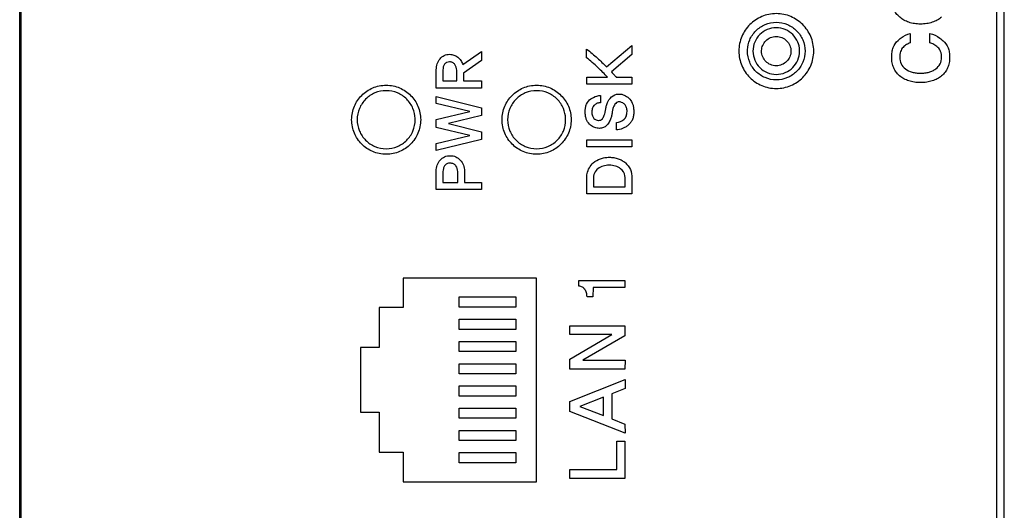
# Model space of a CAD drawing. Header units: millimetres. Extents: x 0 to 1427, y 0 to 1009.
# Tile 43 of 51: x 1282 to 1318, y 569 to 587. Entities that reach past the tile are written whole.
import ezdxf

# ---------------------------------------------------------------- set-up
doc = ezdxf.new("R2010")
doc.units = ezdxf.units.MM
doc.header["$LTSCALE"] = 65.395
doc.layers.add('COVER-REAR_CASE_PC-SHAPE', color=7, linetype='CONTINUOUS')
doc.layers.add('REAR_CASE-PPC19-SHAPE', color=7, linetype='CONTINUOUS')

msp = doc.modelspace()

# ---------------------------------------------------------------- linework, layer by layer
at = {"layer": 'COVER-REAR_CASE_PC-SHAPE', "color": 7, "linetype": 'Continuous'}
msp.add_line((1281.528, 439.529), (1281.528, 706.529), dxfattribs=at)
at = {"layer": 'REAR_CASE-PPC19-SHAPE', "color": 7, "linetype": 'Continuous'}
for p, q in [((1281.585, 455.873), (1281.585, 690.185)), ((1317.244, 690.185), (1317.244, 455.873)), ((1317.528, 455.873), (1317.528, 690.185)), ((1314.087, 586.099), (1314.087, 585.75)), ((1314.803, 585.757), (1314.806, 586.096)), ((1297.726, 584.965), (1298.409, 585.44)), ((1298.409, 585.44), (1298.409, 585.114)), ((1302.258, 585.21), (1302.258, 585.529)), ((1302.98, 584.884), (1303.913, 585.653)), ((1303.913, 585.653), (1303.913, 585.332)), ((1298.409, 585.114), (1297.755, 584.653)), ((1303.913, 585.332), (1303.168, 584.691)), ((1296.758, 584.098), (1296.76, 584.773)), ((1297.002, 584.768), (1297.002, 584.361)), ((1297.506, 584.361), (1297.506, 584.753)), ((1297.755, 584.653), (1297.755, 584.361)), ((1297.002, 584.361), (1297.506, 584.361)), ((1297.755, 584.361), (1298.412, 584.361)), ((1298.412, 584.361), (1298.407, 584.098)), ((1302.261, 584.504), (1303.014, 584.504)), ((1302.261, 584.241), (1302.261, 584.504)), ((1303.34, 584.504), (1303.915, 584.504)), ((1303.915, 584.504), (1303.91, 584.241)), ((1298.407, 584.098), (1296.758, 584.098)), ((1303.91, 584.241), (1302.261, 584.241)), ((1296.754, 583.794), (1298.409, 583.382)), ((1296.756, 583.54), (1296.754, 583.794)), ((1302.765, 583.829), (1302.765, 583.567)), ((1297.988, 583.243), (1296.756, 583.54)), ((1296.756, 582.948), (1297.988, 583.243)), ((1298.409, 583.382), (1298.409, 583.099)), ((1296.756, 582.659), (1296.756, 582.948)), ((1298.409, 583.099), (1297.211, 582.804)), ((1303.348, 582.578), (1303.348, 582.843)), ((1297.986, 582.369), (1296.756, 582.659)), ((1297.211, 582.804), (1298.409, 582.508)), ((1298.409, 582.508), (1298.409, 582.228)), ((1298.409, 582.228), (1296.754, 581.818)), ((1296.756, 582.07), (1297.986, 582.369)), ((1302.261, 582.21), (1303.913, 582.213)), ((1302.261, 581.952), (1302.261, 582.21)), ((1303.913, 582.213), (1303.91, 581.952)), ((1296.754, 581.818), (1296.756, 582.07)), ((1303.91, 581.952), (1302.261, 581.952)), ((1296.756, 580.392), (1296.756, 581.069)), ((1297.002, 581.052), (1297.002, 580.654)), ((1297.545, 580.654), (1297.545, 581.052)), ((1297.788, 581.069), (1297.788, 580.654)), ((1302.261, 580.235), (1302.261, 580.81)), ((1302.504, 580.769), (1302.504, 580.497)), ((1303.669, 580.497), (1303.669, 580.769)), ((1303.915, 580.81), (1303.91, 580.235)), ((1298.407, 580.392), (1296.756, 580.392)), ((1297.002, 580.654), (1297.545, 580.654)), ((1297.788, 580.654), (1298.412, 580.654)), ((1298.412, 580.654), (1298.407, 580.392)), ((1302.504, 580.497), (1303.669, 580.497)), ((1303.91, 580.235), (1302.261, 580.235)), ((1300.425, 577.159), (1295.544, 577.159)), ((1295.544, 577.159), (1295.544, 576.076)), ((1300.425, 569.713), (1300.425, 577.159)), ((1301.976, 577.066), (1303.655, 577.063)), ((1301.976, 576.859), (1301.976, 577.066)), ((1302.492, 576.811), (1302.486, 576.467)), ((1303.658, 576.81), (1302.492, 576.811)), ((1303.655, 577.063), (1303.658, 576.81)), ((1297.594, 576.466), (1299.672, 576.466)), ((1297.594, 576.092), (1297.594, 576.466)), ((1299.672, 576.466), (1299.672, 576.092)), ((1302.486, 576.467), (1302.271, 576.467)), ((1295.544, 576.076), (1294.673, 576.076)), ((1294.673, 576.076), (1294.673, 574.621)), ((1299.672, 576.092), (1297.594, 576.092)), ((1297.594, 575.652), (1299.672, 575.652)), ((1297.594, 575.28), (1297.594, 575.652)), ((1299.672, 575.652), (1299.672, 575.28)), ((1299.672, 575.28), (1297.594, 575.28)), ((1301.639, 575.41), (1303.658, 575.414)), ((1301.639, 575.094), (1301.639, 575.41)), ((1303.658, 575.414), (1303.658, 575.041)), ((1303.176, 575.091), (1301.639, 575.094)), ((1301.642, 574.197), (1303.176, 575.091)), ((1303.658, 575.041), (1302.122, 574.152)), ((1294.673, 574.621), (1293.986, 574.621)), ((1293.986, 574.621), (1293.986, 572.251)), ((1297.594, 574.839), (1299.672, 574.839)), ((1297.594, 574.469), (1297.594, 574.839)), ((1299.672, 574.839), (1299.672, 574.469)), ((1299.672, 574.469), (1297.594, 574.469)), ((1297.594, 574.027), (1299.672, 574.027)), ((1297.594, 573.655), (1297.594, 574.027)), ((1299.672, 574.027), (1299.672, 573.655)), ((1301.639, 573.829), (1301.642, 574.197)), ((1302.122, 574.152), (1303.66, 574.152)), ((1303.66, 574.152), (1303.655, 573.829)), ((1299.672, 573.655), (1297.594, 573.655)), ((1303.655, 573.829), (1301.639, 573.829)), ((1297.594, 573.215), (1299.672, 573.215)), ((1297.594, 572.843), (1297.594, 573.215)), ((1299.672, 573.215), (1299.672, 572.843)), ((1301.637, 572.645), (1303.66, 573.447)), ((1303.66, 573.447), (1303.66, 573.116)), ((1299.672, 572.843), (1297.594, 572.843)), ((1302.874, 572.808), (1302.013, 572.468)), ((1302.874, 572.131), (1302.874, 572.808)), ((1303.66, 573.116), (1303.179, 572.923)), ((1303.179, 572.923), (1303.179, 572.01)), ((1297.594, 572.403), (1299.672, 572.403)), ((1297.594, 572.031), (1297.594, 572.403)), ((1299.672, 572.403), (1299.672, 572.031)), ((1301.637, 572.284), (1301.637, 572.645)), ((1302.013, 572.468), (1302.874, 572.131)), ((1293.986, 572.251), (1294.673, 572.251)), ((1294.673, 572.251), (1294.673, 570.795)), ((1303.66, 571.489), (1301.637, 572.284)), ((1299.672, 572.031), (1297.594, 572.031)), ((1303.179, 572.01), (1303.658, 571.819)), ((1303.658, 571.819), (1303.66, 571.489)), ((1297.594, 571.591), (1299.672, 571.591)), ((1297.594, 571.219), (1297.594, 571.591)), ((1299.672, 571.591), (1299.672, 571.219)), ((1299.672, 571.219), (1297.594, 571.219)), ((1303.356, 571.19), (1303.658, 571.19)), ((1303.36, 570.155), (1303.356, 571.19)), ((1303.658, 571.19), (1303.655, 569.833)), ((1294.673, 570.795), (1295.544, 570.795)), ((1295.544, 570.795), (1295.544, 569.713)), ((1297.594, 570.779), (1299.672, 570.779)), ((1297.594, 570.407), (1297.594, 570.779)), ((1299.672, 570.779), (1299.672, 570.407)), ((1299.672, 570.407), (1297.594, 570.407)), ((1301.639, 570.155), (1303.36, 570.155)), ((1301.639, 569.833), (1301.639, 570.155)), ((1295.544, 569.713), (1300.425, 569.713)), ((1303.655, 569.833), (1301.639, 569.833))]:
    msp.add_line(p, q, dxfattribs=at)
for points, knots in [([(1315.237, 586.697), (1315.187, 586.655), (1315.079, 586.58), (1314.893, 586.5), (1314.686, 586.452), (1314.465, 586.438), (1314.246, 586.452), (1314.041, 586.5), (1313.858, 586.58), (1313.7, 586.691), (1313.571, 586.827), (1313.477, 586.988), (1313.422, 587.172), (1313.406, 587.369), (1313.423, 587.567), (1313.495, 587.813), (1313.61, 587.969), (1313.702, 588.051)], [0, 0, 0, 0, 0.061558, 0.124326, 0.1905, 0.261979, 0.332811, 0.398146, 0.46007, 0.520946, 0.579454, 0.636772, 0.695862, 0.759464, 0.823422, 0.883029, 1, 1, 1, 1]), ([(1310.56, 585.453), (1310.56, 585.546), (1310.542, 585.729), (1310.435, 586.072), (1310.183, 586.446), (1309.808, 586.698), (1309.465, 586.804), (1309.19, 586.832), (1308.915, 586.804), (1308.572, 586.698), (1308.199, 586.446), (1307.947, 586.071), (1307.84, 585.729), (1307.822, 585.546), (1307.822, 585.453)], [0, 0, 0, 0, 0.064707, 0.127513, 0.250072, 0.372669, 0.435511, 0.500254, 0.564855, 0.627576, 0.750005, 0.872501, 0.935294, 1, 1, 1, 1]), ([(1308.138, 585.5), (1308.143, 585.624), (1308.201, 585.882), (1308.428, 586.215), (1308.774, 586.45), (1309.19, 586.534), (1309.606, 586.45), (1309.954, 586.216), (1310.188, 585.87), (1310.245, 585.593), (1310.245, 585.453)], [0, 0, 0, 0, 0.114689, 0.239329, 0.363958, 0.492657, 0.621832, 0.746576, 0.871146, 1, 1, 1, 1]), ([(1310.042, 585.491), (1310.037, 585.592), (1309.991, 585.801), (1309.808, 586.071), (1309.527, 586.26), (1309.19, 586.328), (1308.853, 586.26), (1308.573, 586.071), (1308.383, 585.79), (1308.338, 585.566), (1308.338, 585.453)], [0, 0, 0, 0, 0.114829, 0.239377, 0.363998, 0.493185, 0.621966, 0.746467, 0.870973, 1, 1, 1, 1]), ([(1313.642, 585.843), (1313.678, 585.876), (1313.81, 585.986), (1313.967, 586.072), (1314.087, 586.099)], [0, 0, 0, 0, 0.286301, 1, 1, 1, 1]), ([(1314.806, 586.096), (1314.937, 586.068), (1315.109, 585.983), (1315.253, 585.868), (1315.291, 585.834)], [0, 0, 0, 0, 0.725018, 1, 1, 1, 1]), ([(1308.654, 585.477), (1308.657, 585.541), (1308.686, 585.673), (1308.801, 585.843), (1308.977, 585.963), (1309.19, 586.005), (1309.402, 585.963), (1309.579, 585.843), (1309.7, 585.666), (1309.729, 585.525), (1309.729, 585.453)], [0, 0, 0, 0, 0.114847, 0.239229, 0.363534, 0.492462, 0.621301, 0.746113, 0.87088, 1, 1, 1, 1]), ([(1313.674, 584.574), (1313.638, 584.607), (1313.564, 584.69), (1313.477, 584.841), (1313.422, 585.027), (1313.407, 585.223), (1313.42, 585.413), (1313.474, 585.632), (1313.565, 585.774), (1313.642, 585.843)], [0, 0, 0, 0, 0.105977, 0.236274, 0.371393, 0.517559, 0.655094, 0.778092, 1, 1, 1, 1]), ([(1315.291, 585.834), (1315.37, 585.766), (1315.465, 585.627), (1315.521, 585.409), (1315.535, 585.221), (1315.519, 585.027), (1315.463, 584.841), (1315.369, 584.679), (1315.238, 584.542), (1315.077, 584.435), (1314.892, 584.357), (1314.685, 584.312), (1314.465, 584.298), (1314.245, 584.312), (1314.04, 584.357), (1313.857, 584.434), (1313.74, 584.515), (1313.683, 584.565), (1313.674, 584.574)], [0, 0, 0, 0, 0.100178, 0.154746, 0.21522, 0.280926, 0.34175, 0.400558, 0.460481, 0.522317, 0.585649, 0.652715, 0.725377, 0.7978, 0.864358, 0.927001, 0.988073, 1, 1, 1, 1]), ([(1314.087, 585.75), (1314.04, 585.736), (1313.947, 585.691), (1313.816, 585.595), (1313.717, 585.432), (1313.705, 585.299), (1313.705, 585.227)], [0, 0, 0, 0, 0.209951, 0.43935, 0.690789, 1, 1, 1, 1]), ([(1315.235, 585.227), (1315.235, 585.298), (1315.22, 585.434), (1315.107, 585.597), (1314.962, 585.698), (1314.857, 585.743), (1314.803, 585.757)], [0, 0, 0, 0, 0.288811, 0.53881, 0.776588, 1, 1, 1, 1]), ([(1302.258, 585.529), (1302.39, 585.42), (1302.637, 585.212), (1302.873, 584.991), (1302.98, 584.884)], [0, 0, 0, 0, 0.531456, 1, 1, 1, 1]), ([(1307.822, 585.453), (1307.822, 585.361), (1307.84, 585.179), (1307.947, 584.836), (1308.199, 584.462), (1308.573, 584.211), (1308.915, 584.105), (1309.19, 584.077), (1309.465, 584.105), (1309.808, 584.211), (1310.183, 584.462), (1310.435, 584.836), (1310.542, 585.178), (1310.56, 585.361), (1310.56, 585.453)], [0, 0, 0, 0, 0.064727, 0.127508, 0.249946, 0.37236, 0.435105, 0.499746, 0.564528, 0.627395, 0.749977, 0.872478, 0.935272, 1, 1, 1, 1]), ([(1310.245, 585.453), (1310.245, 585.314), (1310.188, 585.037), (1309.954, 584.691), (1309.607, 584.456), (1309.19, 584.372), (1308.774, 584.456), (1308.428, 584.691), (1308.193, 585.037), (1308.133, 585.33), (1308.137, 585.485), (1308.138, 585.5)], [0, 0, 0, 0, 0.125196, 0.246375, 0.367705, 0.493253, 0.618338, 0.739557, 0.860804, 0.985993, 1, 1, 1, 1]), ([(1308.338, 585.453), (1308.338, 585.341), (1308.384, 585.117), (1308.573, 584.837), (1308.853, 584.646), (1309.19, 584.578), (1309.527, 584.646), (1309.808, 584.836), (1309.998, 585.117), (1310.045, 585.354), (1310.042, 585.479), (1310.042, 585.491)], [0, 0, 0, 0, 0.125252, 0.246372, 0.367513, 0.492719, 0.61832, 0.739577, 0.860738, 0.98597, 1, 1, 1, 1]), ([(1309.729, 585.453), (1309.728, 585.383), (1309.7, 585.241), (1309.579, 585.065), (1309.402, 584.945), (1309.19, 584.902), (1308.977, 584.945), (1308.801, 585.065), (1308.682, 585.241), (1308.652, 585.391), (1308.654, 585.469), (1308.654, 585.477)], [0, 0, 0, 0, 0.125241, 0.246561, 0.368036, 0.493412, 0.618874, 0.739855, 0.8608, 0.985954, 1, 1, 1, 1]), ([(1296.76, 584.773), (1296.76, 584.847), (1296.78, 584.992), (1296.883, 585.18), (1297.044, 585.312), (1297.233, 585.347), (1297.408, 585.32), (1297.551, 585.236), (1297.662, 585.116), (1297.71, 585.016), (1297.726, 584.965)], [0, 0, 0, 0, 0.150572, 0.291948, 0.425827, 0.560819, 0.669896, 0.779966, 0.890714, 1, 1, 1, 1]), ([(1297.44, 584.963), (1297.418, 584.992), (1297.36, 585.044), (1297.247, 585.064), (1297.137, 585.046), (1297.055, 584.973), (1297.012, 584.876), (1297.002, 584.804), (1297.002, 584.768)], [0, 0, 0, 0, 0.168332, 0.344934, 0.513434, 0.670006, 0.832134, 1, 1, 1, 1]), ([(1303.014, 584.504), (1302.962, 584.56), (1302.848, 584.679), (1302.665, 584.856), (1302.467, 585.038), (1302.328, 585.154), (1302.258, 585.21)], [0, 0, 0, 0, 0.222381, 0.475276, 0.739846, 1, 1, 1, 1]), ([(1313.705, 585.227), (1313.705, 585.145), (1313.736, 584.977), (1313.909, 584.782), (1314.114, 584.689), (1314.305, 584.653), (1314.464, 584.644), (1314.624, 584.653), (1314.773, 584.681), (1314.907, 584.73), (1315.055, 584.817), (1315.204, 584.975), (1315.235, 585.145), (1315.235, 585.227)], [0, 0, 0, 0, 0.114927, 0.226757, 0.351827, 0.421469, 0.497961, 0.574438, 0.64445, 0.709487, 0.771463, 0.885021, 1, 1, 1, 1]), ([(1303.168, 584.691), (1303.2, 584.654), (1303.258, 584.592), (1303.315, 584.53), (1303.34, 584.504)], [0, 0, 0, 0, 0.582469, 1, 1, 1, 1]), ([(1293.666, 582.945), (1293.666, 583.03), (1293.683, 583.198), (1293.781, 583.514), (1294.014, 583.859), (1294.358, 584.091), (1294.674, 584.189), (1294.928, 584.215), (1295.181, 584.189), (1295.497, 584.091), (1295.842, 583.859), (1296.075, 583.514), (1296.173, 583.198), (1296.19, 583.03), (1296.19, 582.945)], [0, 0, 0, 0, 0.064664, 0.127452, 0.250013, 0.372575, 0.435355, 0.499998, 0.56464, 0.62742, 0.749982, 0.872551, 0.935336, 1, 1, 1, 1]), ([(1295.988, 582.992), (1295.982, 583.117), (1295.924, 583.378), (1295.697, 583.714), (1295.347, 583.95), (1294.928, 584.035), (1294.508, 583.95), (1294.159, 583.714), (1293.923, 583.365), (1293.866, 583.085), (1293.866, 582.945)], [0, 0, 0, 0, 0.114794, 0.239416, 0.364019, 0.492928, 0.621837, 0.746439, 0.871016, 1, 1, 1, 1]), ([(1299.166, 582.945), (1299.166, 583.03), (1299.182, 583.198), (1299.281, 583.514), (1299.513, 583.859), (1299.858, 584.091), (1300.174, 584.189), (1300.427, 584.215), (1300.681, 584.189), (1300.997, 584.091), (1301.342, 583.859), (1301.574, 583.514), (1301.672, 583.198), (1301.689, 583.03), (1301.689, 582.945)], [0, 0, 0, 0, 0.064667, 0.127457, 0.250023, 0.37259, 0.435373, 0.500017, 0.564683, 0.627468, 0.750006, 0.872553, 0.935335, 1, 1, 1, 1]), ([(1301.488, 582.992), (1301.483, 583.117), (1301.424, 583.378), (1301.197, 583.714), (1300.847, 583.951), (1300.427, 584.035), (1300.008, 583.95), (1299.659, 583.714), (1299.422, 583.365), (1299.366, 583.085), (1299.366, 582.945)], [0, 0, 0, 0, 0.114784, 0.239401, 0.364018, 0.492975, 0.621872, 0.746463, 0.871028, 1, 1, 1, 1]), ([(1303.438, 583.602), (1303.429, 583.602), (1303.398, 583.599), (1303.318, 583.56), (1303.255, 583.456), (1303.207, 583.333), (1303.192, 583.213), (1303.175, 583.088), (1303.129, 582.953), (1303.063, 582.821), (1302.967, 582.704), (1302.835, 582.634), (1302.678, 582.623), (1302.507, 582.667), (1302.346, 582.782), (1302.246, 582.937), (1302.211, 583.094), (1302.203, 583.224), (1302.208, 583.313), (1302.213, 583.355)], [0, 0, 0, 0, 0.010947, 0.041008, 0.109992, 0.160253, 0.211827, 0.265919, 0.32275, 0.3949, 0.456319, 0.515067, 0.582422, 0.655097, 0.738402, 0.832486, 0.885574, 0.945193, 1, 1, 1, 1]), ([(1302.213, 583.355), (1302.215, 583.366), (1302.223, 583.421), (1302.258, 583.554), (1302.343, 583.66), (1302.41, 583.703)], [0, 0, 0, 0, 0.077714, 0.413756, 1, 1, 1, 1]), ([(1302.41, 583.703), (1302.442, 583.723), (1302.55, 583.787), (1302.676, 583.833), (1302.765, 583.829)], [0, 0, 0, 0, 0.300782, 1, 1, 1, 1]), ([(1302.765, 583.567), (1302.724, 583.566), (1302.643, 583.551), (1302.535, 583.488), (1302.474, 583.397), (1302.453, 583.306), (1302.447, 583.209), (1302.456, 583.096), (1302.517, 582.993), (1302.598, 582.935), (1302.666, 582.919), (1302.702, 582.919), (1302.709, 582.919)], [0, 0, 0, 0, 0.124613, 0.247963, 0.377189, 0.450536, 0.533564, 0.677133, 0.791417, 0.89023, 0.977921, 1, 1, 1, 1]), ([(1302.709, 582.919), (1302.73, 582.92), (1302.777, 582.929), (1302.835, 582.978), (1302.875, 583.042), (1302.909, 583.119), (1302.937, 583.217), (1302.956, 583.338), (1302.982, 583.473), (1303.05, 583.65), (1303.144, 583.77), (1303.224, 583.821)], [0, 0, 0, 0, 0.05838, 0.128694, 0.199412, 0.266594, 0.361082, 0.47694, 0.606038, 0.738303, 1, 1, 1, 1]), ([(1303.224, 583.821), (1303.302, 583.871), (1303.47, 583.906), (1303.685, 583.83), (1303.85, 583.702), (1303.942, 583.536), (1303.975, 583.376), (1303.984, 583.236), (1303.974, 583.091), (1303.936, 582.953), (1303.871, 582.835), (1303.779, 582.743), (1303.709, 582.694), (1303.673, 582.673)], [0, 0, 0, 0, 0.151249, 0.254637, 0.364345, 0.48561, 0.553992, 0.630163, 0.714257, 0.789912, 0.860742, 0.931157, 1, 1, 1, 1]), ([(1303.348, 582.843), (1303.449, 582.846), (1303.61, 582.907), (1303.72, 583.086), (1303.74, 583.237), (1303.728, 583.378), (1303.672, 583.491), (1303.586, 583.561), (1303.506, 583.595), (1303.455, 583.602), (1303.438, 583.602)], [0, 0, 0, 0, 0.270601, 0.402015, 0.539187, 0.667914, 0.771647, 0.864259, 0.954636, 1, 1, 1, 1]), ([(1296.19, 582.945), (1296.19, 582.86), (1296.173, 582.691), (1296.075, 582.375), (1295.842, 582.031), (1295.497, 581.798), (1295.181, 581.7), (1294.928, 581.675), (1294.674, 581.7), (1294.358, 581.798), (1294.014, 582.031), (1293.781, 582.375), (1293.683, 582.691), (1293.666, 582.86), (1293.666, 582.945)], [0, 0, 0, 0, 0.064664, 0.127449, 0.250018, 0.37258, 0.43536, 0.500002, 0.564645, 0.627425, 0.749987, 0.872548, 0.935336, 1, 1, 1, 1]), ([(1293.866, 582.945), (1293.866, 582.804), (1293.923, 582.525), (1294.159, 582.176), (1294.508, 581.939), (1294.928, 581.854), (1295.347, 581.939), (1295.697, 582.176), (1295.933, 582.525), (1295.992, 582.82), (1295.989, 582.976), (1295.988, 582.992)], [0, 0, 0, 0, 0.125397, 0.24651, 0.367648, 0.492972, 0.618296, 0.739434, 0.860591, 0.985973, 1, 1, 1, 1]), ([(1301.689, 582.945), (1301.689, 582.86), (1301.672, 582.691), (1301.574, 582.375), (1301.342, 582.031), (1300.997, 581.798), (1300.681, 581.7), (1300.427, 581.675), (1300.174, 581.7), (1299.858, 581.798), (1299.513, 582.031), (1299.281, 582.375), (1299.182, 582.691), (1299.166, 582.86), (1299.166, 582.945)], [0, 0, 0, 0, 0.064665, 0.127447, 0.249994, 0.372532, 0.435317, 0.499983, 0.564627, 0.62741, 0.749977, 0.872543, 0.935333, 1, 1, 1, 1]), ([(1299.366, 582.945), (1299.366, 582.804), (1299.422, 582.525), (1299.659, 582.176), (1300.008, 581.939), (1300.427, 581.854), (1300.847, 581.939), (1301.197, 582.176), (1301.433, 582.525), (1301.492, 582.82), (1301.489, 582.976), (1301.488, 582.992)], [0, 0, 0, 0, 0.125386, 0.246488, 0.367615, 0.492928, 0.618299, 0.739451, 0.860603, 0.985974, 1, 1, 1, 1]), ([(1303.673, 582.673), (1303.639, 582.653), (1303.537, 582.601), (1303.422, 582.579), (1303.348, 582.578)], [0, 0, 0, 0, 0.346144, 1, 1, 1, 1]), ([(1296.901, 581.468), (1296.946, 581.519), (1297.06, 581.606), (1297.269, 581.643), (1297.478, 581.605), (1297.648, 581.474), (1297.766, 581.29), (1297.788, 581.142), (1297.788, 581.069)], [0, 0, 0, 0, 0.163162, 0.328408, 0.490471, 0.655145, 0.824416, 1, 1, 1, 1]), ([(1302.499, 581.366), (1302.576, 581.433), (1302.714, 581.514), (1302.92, 581.564), (1303.085, 581.576), (1303.252, 581.564), (1303.41, 581.526), (1303.554, 581.46), (1303.721, 581.343), (1303.884, 581.129), (1303.915, 580.917), (1303.915, 580.81)], [0, 0, 0, 0, 0.161768, 0.245214, 0.333751, 0.423712, 0.508377, 0.590352, 0.672494, 0.831394, 1, 1, 1, 1]), ([(1297.48, 581.261), (1297.459, 581.291), (1297.394, 581.345), (1297.271, 581.362), (1297.147, 581.346), (1297.057, 581.265), (1297.013, 581.162), (1297.002, 581.089), (1297.002, 581.052)], [0, 0, 0, 0, 0.160581, 0.343398, 0.524749, 0.681922, 0.840968, 1, 1, 1, 1]), ([(1302.261, 580.81), (1302.261, 580.866), (1302.276, 581.071), (1302.386, 581.268), (1302.499, 581.366)], [0, 0, 0, 0, 0.270318, 1, 1, 1, 1]), ([(1303.5, 581.156), (1303.443, 581.198), (1303.309, 581.265), (1303.121, 581.287), (1302.968, 581.278), (1302.825, 581.247), (1302.664, 581.17), (1302.524, 580.995), (1302.504, 580.846), (1302.504, 580.769)], [0, 0, 0, 0, 0.160574, 0.335264, 0.425305, 0.509685, 0.669058, 0.824184, 1, 1, 1, 1]), ([(1303.669, 580.769), (1303.669, 580.81), (1303.66, 580.953), (1303.582, 581.094), (1303.5, 581.156)], [0, 0, 0, 0, 0.283389, 1, 1, 1, 1]), ([(1302.271, 576.467), (1302.271, 576.518), (1302.262, 576.594), (1302.227, 576.687), (1302.194, 576.744), (1302.152, 576.791), (1302.083, 576.836), (1302.019, 576.859), (1301.976, 576.859)], [0, 0, 0, 0, 0.281304, 0.416406, 0.544909, 0.643809, 0.76213, 1, 1, 1, 1])]:
    msp.add_open_spline(points, degree=3, knots=knots, dxfattribs=at)
for points in [[(1297.506, 584.753), (1297.506, 584.826), (1297.481, 584.902), (1297.44, 584.963)], [(1296.756, 581.069), (1296.756, 581.21), (1296.807, 581.362), (1296.901, 581.468)], [(1297.545, 581.052), (1297.545, 581.125), (1297.521, 581.201), (1297.48, 581.261)]]:
    msp.add_open_spline(points, degree=3, dxfattribs=at)

doc.saveas('drawing.dxf')
